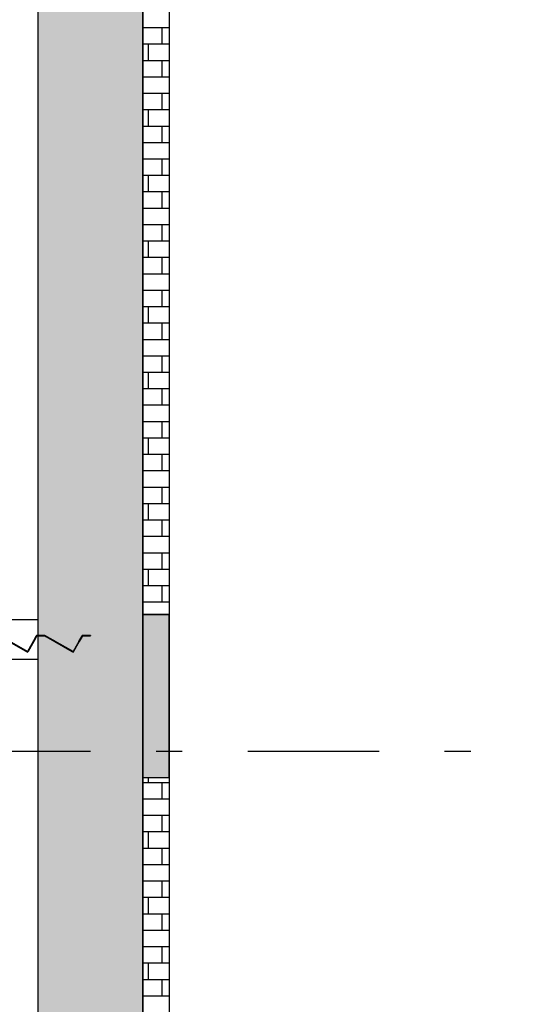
# Model space of a CAD drawing. Extents: x 2 to 87, y -108 to 11.
# Tile 205 of 210: x 49.56 to 51.45, y -16.17 to -12.42. Entities that reach past the tile are written whole.
import ezdxf

# ---------------------------------------------------------------- set-up
doc = ezdxf.new("R2010")
doc.units = 0
doc.header["$MEASUREMENT"] = 0
doc.linetypes.add('DASHDOT', pattern=[1, 0.5, -0.25, 0, -0.25])
for name, color, linetype in [('10', 7, 'CONTINUOUS'), ('18', 7, 'CONTINUOUS'), ('2', 7, 'CONTINUOUS'), ('5', 7, 'CONTINUOUS')]:
    doc.layers.add(name, color=color, linetype=linetype)

# ---------------------------------------------------------------- blocks, each defined once
blk = doc.blocks.new('*N23')
at = {"layer": '18', "color": 62, "linetype": 'Continuous'}
for p, q in [((50.0276, -14.6872), (50.1276, -14.6872)), ((50.0276, -14.6872), (50.0276, -15.3081)), ((50.1276, -14.6872), (50.1276, -15.3081)), ((50.0276, -15.3081), (50.1276, -15.3081))]:
    blk.add_line(p, q, dxfattribs=at)
for points in [[(50.0276, -14.6872), (50.0276, -14.6872), (50.1276, -14.6872)], [(50.0276, -14.6872), (50.0276, -15.3081), (50.1276, -15.3081)], [(50.0276, -14.6872), (50.1276, -14.6872), (50.1276, -15.3081)], [(50.0276, -15.3081), (50.0276, -15.3081), (50.1276, -15.3081)]]:
    blk.add_solid(points, dxfattribs=at)
blk = doc.blocks.new('*N215')
at = {"layer": '18', "color": 62, "linetype": 'Continuous'}
for p, q in [((49.4485, -14.7689), (49.484, -14.7689)), ((49.4485, -14.7689), (49.4485, -14.7709)), ((49.4485, -14.7709), (49.4835, -14.7709)), ((49.4835, -14.7709), (49.5174, -14.7902)), ((49.484, -14.7689), (49.4875, -14.7709)), ((49.4875, -14.7709), (49.5215, -14.7902)), ((49.6198, -14.7709), (49.6089, -14.7902)), ((49.6221, -14.7709), (49.6112, -14.7902)), ((49.621, -14.7689), (49.6198, -14.7709)), ((49.6221, -14.7669), (49.621, -14.7689)), ((49.6221, -14.7669), (49.6541, -14.7669)), ((49.6233, -14.7689), (49.6221, -14.7709)), ((49.6233, -14.7689), (49.6536, -14.7689)), ((49.6536, -14.7689), (49.6571, -14.7709)), ((49.6541, -14.7669), (49.6576, -14.7689)), ((49.6571, -14.7709), (49.691, -14.7902)), ((49.6576, -14.7689), (49.6612, -14.7709)), ((49.6612, -14.7709), (49.6951, -14.7902)), ((49.7935, -14.7709), (49.7825, -14.7902)), ((49.7958, -14.7709), (49.7848, -14.7902)), ((49.7946, -14.7689), (49.7935, -14.7709)), ((49.7957, -14.7669), (49.7946, -14.7689)), ((49.7957, -14.7669), (49.8277, -14.7669)), ((49.7969, -14.7689), (49.7958, -14.7709)), ((49.7969, -14.7689), (49.8277, -14.7689)), ((49.8277, -14.7669), (49.8277, -14.7689)), ((49.5174, -14.7902), (49.5835, -14.8277)), ((49.5215, -14.7902), (49.5875, -14.8277)), ((49.6089, -14.7902), (49.5875, -14.8277)), ((49.6112, -14.7902), (49.5898, -14.8277)), ((49.691, -14.7902), (49.7571, -14.8277)), ((49.7848, -14.7902), (49.7634, -14.8277)), ((49.5883, -14.8305), (49.5835, -14.8277)), ((49.5898, -14.8277), (49.5883, -14.8305)), ((49.7619, -14.8305), (49.7571, -14.8277)), ((49.7634, -14.8277), (49.7619, -14.8305))]:
    blk.add_line(p, q, dxfattribs=at)
for points in [[(49.4485, -14.7689), (49.4485, -14.7689), (49.484, -14.7689)], [(49.4485, -14.7689), (49.4485, -14.7709), (49.4875, -14.7709)], [(49.4485, -14.7689), (49.484, -14.7689), (49.4875, -14.7709)], [(49.4485, -14.7709), (49.4485, -14.7709), (49.4835, -14.7709)], [(49.4835, -14.7709), (49.5174, -14.7902), (49.5215, -14.7902)], [(49.4835, -14.7709), (49.4875, -14.7709), (49.5215, -14.7902)], [(49.6198, -14.7709), (49.6089, -14.7902), (49.6112, -14.7902)], [(49.6198, -14.7709), (49.6221, -14.7709), (49.6112, -14.7902)], [(49.621, -14.7689), (49.6198, -14.7709), (49.6221, -14.7709)], [(49.6221, -14.7669), (49.621, -14.7689), (49.6576, -14.7689)], [(49.621, -14.7689), (49.6233, -14.7689), (49.6221, -14.7709)], [(49.6221, -14.7669), (49.6221, -14.7669), (49.6541, -14.7669)], [(49.6221, -14.7669), (49.6541, -14.7669), (49.6576, -14.7689)], [(49.6233, -14.7689), (49.6233, -14.7689), (49.6536, -14.7689)], [(49.6536, -14.7689), (49.6571, -14.7709), (49.6612, -14.7709)], [(49.6536, -14.7689), (49.6576, -14.7689), (49.6612, -14.7709)], [(49.6571, -14.7709), (49.691, -14.7902), (49.6951, -14.7902)], [(49.6571, -14.7709), (49.6612, -14.7709), (49.6951, -14.7902)], [(49.7935, -14.7709), (49.7825, -14.7902), (49.7848, -14.7902)], [(49.7935, -14.7709), (49.7958, -14.7709), (49.7848, -14.7902)], [(49.7946, -14.7689), (49.7935, -14.7709), (49.7958, -14.7709)], [(49.7957, -14.7669), (49.7946, -14.7689), (49.8277, -14.7689)], [(49.7946, -14.7689), (49.7969, -14.7689), (49.7958, -14.7709)], [(49.7957, -14.7669), (49.7957, -14.7669), (49.8277, -14.7669)], [(49.7957, -14.7669), (49.8277, -14.7669), (49.8277, -14.7689)], [(49.7969, -14.7689), (49.7969, -14.7689), (49.8277, -14.7689)], [(49.5174, -14.7902), (49.5835, -14.8277), (49.5875, -14.8277)], [(49.5174, -14.7902), (49.5215, -14.7902), (49.5875, -14.8277)], [(49.6089, -14.7902), (49.5875, -14.8277), (49.5898, -14.8277)], [(49.6089, -14.7902), (49.6112, -14.7902), (49.5898, -14.8277)], [(49.691, -14.7902), (49.7571, -14.8277), (49.7611, -14.8277)], [(49.691, -14.7902), (49.6951, -14.7902), (49.7611, -14.8277)], [(49.7825, -14.7902), (49.7611, -14.8277), (49.7634, -14.8277)], [(49.7825, -14.7902), (49.7848, -14.7902), (49.7634, -14.8277)], [(49.5835, -14.8277), (49.5898, -14.8277), (49.5883, -14.8305)], [(49.7571, -14.8277), (49.7634, -14.8277), (49.7619, -14.8305)]]:
    blk.add_solid(points, dxfattribs=at)

msp = doc.modelspace()

# ---------------------------------------------------------------- linework, layer by layer
at = {"layer": '10', "color": 62, "linetype": 'Continuous'}
for p, q in [((49.6276, -14.7075), (49.5282, -14.7075)), ((44.1977, -14.8575), (49.6276, -14.8575))]:
    msp.add_line(p, q, dxfattribs=at)
at = {"layer": '18', "color": 62, "linetype": 'Continuous'}
for p, q in [((49.6276, -9.9075), (49.6276, -47.6075)), ((50.0276, -9.9075), (50.0276, -47.6075)), ((50.1276, -12.4529), (50.0276, -12.4529)), ((50.1001, -12.4529), (50.1001, -12.5154)), ((50.1276, -12.5154), (50.0276, -12.5154)), ((50.0476, -12.5154), (50.0476, -12.5779)), ((50.1276, -12.5779), (50.0276, -12.5779)), ((50.1001, -12.5779), (50.1001, -12.6404)), ((50.1276, -12.6404), (50.0276, -12.6404)), ((50.1276, -12.7029), (50.0276, -12.7029)), ((50.1001, -12.7029), (50.1001, -12.7654)), ((50.1276, -12.7654), (50.0276, -12.7654)), ((50.0476, -12.7654), (50.0476, -12.8279)), ((50.1276, -12.8279), (50.0276, -12.8279)), ((50.1001, -12.8279), (50.1001, -12.8904)), ((50.1276, -12.8904), (50.0276, -12.8904)), ((50.1276, -12.9529), (50.0276, -12.9529)), ((50.1001, -12.9529), (50.1001, -13.0154)), ((50.1276, -13.0154), (50.0276, -13.0154)), ((50.0476, -13.0154), (50.0476, -13.0779)), ((50.1276, -13.0779), (50.0276, -13.0779)), ((50.1001, -13.0779), (50.1001, -13.1404)), ((50.1276, -13.1404), (50.0276, -13.1404)), ((50.1276, -13.2029), (50.0276, -13.2029)), ((50.1001, -13.2029), (50.1001, -13.2654)), ((50.1276, -13.2654), (50.0276, -13.2654)), ((50.0476, -13.2654), (50.0476, -13.3279)), ((50.1276, -13.3279), (50.0276, -13.3279)), ((50.1001, -13.3279), (50.1001, -13.3904)), ((50.1276, -13.3904), (50.0276, -13.3904)), ((50.1276, -13.4529), (50.0276, -13.4529)), ((50.1001, -13.4529), (50.1001, -13.5154)), ((50.1276, -13.5154), (50.0276, -13.5154)), ((50.0476, -13.5154), (50.0476, -13.5779)), ((50.1276, -13.5779), (50.0276, -13.5779)), ((50.1001, -13.5779), (50.1001, -13.6404)), ((50.1276, -13.6404), (50.0276, -13.6404)), ((50.1276, -13.7029), (50.0276, -13.7029)), ((50.1001, -13.7029), (50.1001, -13.7654)), ((50.1276, -13.7654), (50.0276, -13.7654)), ((50.0476, -13.7654), (50.0476, -13.8279)), ((50.1276, -13.8279), (50.0276, -13.8279)), ((50.1001, -13.8279), (50.1001, -13.8904)), ((50.1276, -13.8904), (50.0276, -13.8904)), ((50.1276, -13.9529), (50.0276, -13.9529)), ((50.1001, -13.9529), (50.1001, -14.0154)), ((50.1276, -14.0154), (50.0276, -14.0154)), ((50.0476, -14.0154), (50.0476, -14.0779)), ((50.1276, -14.0779), (50.0276, -14.0779)), ((50.1001, -14.0779), (50.1001, -14.1404)), ((50.1276, -14.1404), (50.0276, -14.1404)), ((50.1276, -14.2029), (50.0276, -14.2029)), ((50.1001, -14.2029), (50.1001, -14.2654)), ((50.1276, -14.2654), (50.0276, -14.2654)), ((50.0476, -14.2654), (50.0476, -14.3279)), ((50.1276, -14.3279), (50.0276, -14.3279)), ((50.1001, -14.3279), (50.1001, -14.3904)), ((50.1276, -14.3904), (50.0276, -14.3904)), ((50.1276, -14.4529), (50.0276, -14.4529)), ((50.1001, -14.4529), (50.1001, -14.5154)), ((50.1276, -14.5154), (50.0276, -14.5154)), ((50.0476, -14.5154), (50.0476, -14.5779)), ((50.1276, -14.5779), (50.0276, -14.5779)), ((50.1001, -14.5779), (50.1001, -14.6404)), ((50.1276, -14.6404), (50.0276, -14.6404)), ((50.1276, -15.3279), (50.0276, -15.3279)), ((50.0476, -15.3081), (50.0476, -15.3279)), ((50.1001, -15.3279), (50.1001, -15.3904)), ((50.1276, -15.3904), (50.0276, -15.3904)), ((50.1276, -15.4529), (50.0276, -15.4529)), ((50.1001, -15.4529), (50.1001, -15.5154)), ((50.1276, -15.5154), (50.0276, -15.5154)), ((50.0476, -15.5154), (50.0476, -15.5779)), ((50.1276, -15.5779), (50.0276, -15.5779)), ((50.1001, -15.5779), (50.1001, -15.6404)), ((50.1276, -15.6404), (50.0276, -15.6404)), ((50.1276, -15.7029), (50.0276, -15.7029)), ((50.1001, -15.7029), (50.1001, -15.7654)), ((50.1276, -15.7654), (50.0276, -15.7654)), ((50.0476, -15.7654), (50.0476, -15.8279)), ((50.1276, -15.8279), (50.0276, -15.8279)), ((50.1001, -15.8279), (50.1001, -15.8904)), ((50.1276, -15.8904), (50.0276, -15.8904)), ((50.1276, -15.9529), (50.0276, -15.9529)), ((50.1001, -15.9529), (50.1001, -16.0154)), ((50.1276, -16.0154), (50.0276, -16.0154)), ((50.0476, -16.0154), (50.0476, -16.0779)), ((50.1276, -16.0779), (50.0276, -16.0779)), ((50.1001, -16.0779), (50.1001, -16.1404)), ((50.1276, -16.1404), (50.0276, -16.1404))]:
    msp.add_line(p, q, dxfattribs=at)
for points in [[(49.6276, -9.9075), (49.6276, -47.6075), (50.0276, -47.6075)], [(49.6276, -9.9075), (50.0276, -9.9075), (50.0276, -47.6075)]]:
    msp.add_solid(points, dxfattribs=at)
at = {"layer": '2', "color": 62, "linetype": 'Continuous'}
for p, q in [((50.0276, -91.1699), (50.0276, -9.9075)), ((49.6276, -10.3075), (49.6276, -48.8531)), ((50.1276, -10.5031), (50.1276, -14.6872)), ((50.1276, -14.6872), (50.0276, -14.6872)), ((50.0276, -14.6872), (50.0276, -15.3081)), ((50.1276, -15.3081), (50.1276, -14.6872)), ((49.4835, -14.7709), (49.5883, -14.8305)), ((49.5875, -14.8277), (49.484, -14.7689)), ((49.6221, -14.7669), (49.5875, -14.8277)), ((49.5883, -14.8305), (49.6233, -14.7689)), ((49.6541, -14.7669), (49.6221, -14.7669)), ((49.6233, -14.7689), (49.6536, -14.7689)), ((49.6536, -14.7689), (49.7619, -14.8305)), ((49.7611, -14.8277), (49.6541, -14.7669)), ((49.7957, -14.7669), (49.7611, -14.8277)), ((49.7619, -14.8305), (49.7969, -14.7689)), ((49.8277, -14.7669), (49.7957, -14.7669)), ((49.7969, -14.7689), (49.8277, -14.7689)), ((49.8277, -14.7689), (49.8277, -14.7669)), ((50.0276, -15.3081), (50.1276, -15.3081)), ((50.1276, -15.3081), (50.1276, -19.3383))]:
    msp.add_line(p, q, dxfattribs=at)
at = {"layer": '5', "color": 7, "linetype": 'DASHDOT'}
for p, q in [((49.6276, -7.3075), (49.6276, -96.5075)), ((7.5276, -15.2075), (52.6276, -15.2075))]:
    msp.add_line(p, q, dxfattribs=at)

# ---------------------------------------------------------------- block references
at = {"layer": '18', "color": 62, "linetype": 'Continuous'}
for name in ['*N23', '*N215']:
    msp.add_blockref(name, (0, 0), dxfattribs=at)

doc.saveas('drawing.dxf')
